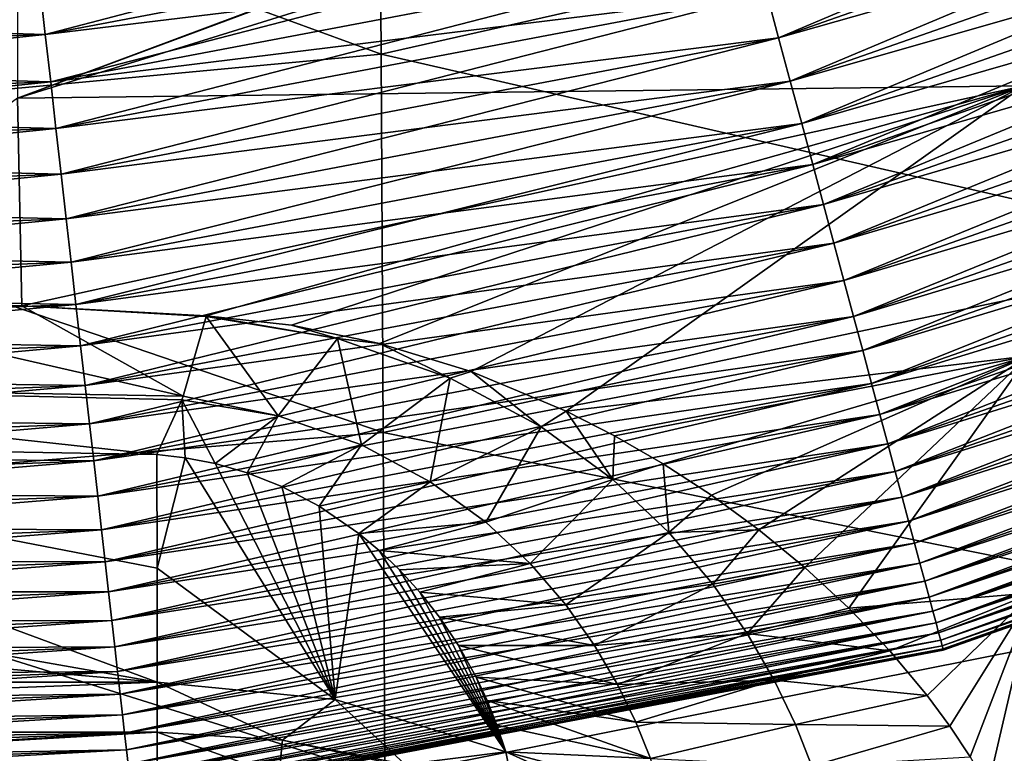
# Model space of a CAD drawing. Header units: metres. Extents: x -80 to 80, y -455 to 95.
# Tile 58 of 256: x 2.88 to 8.46, y -425.01 to -420.86. Entities that reach past the tile are written whole.
import ezdxf

# ---------------------------------------------------------------- set-up
doc = ezdxf.new("R2010")
doc.units = ezdxf.units.M
for name, color, linetype in [('solid_501010_K_01', 7, 'CONTINUOUS'), ('solid_501010_k_01_02', 7, 'CONTINUOUS'), ('solid_501010_k_02_01', 7, 'CONTINUOUS')]:
    doc.layers.add(name, color=color, linetype=linetype)

msp = doc.modelspace()

# ---------------------------------------------------------------- linework, layer by layer
at = {"layer": 'solid_501010_K_01'}
for points in [[(4.914054, -418.726624, 464.766785), (4.929784, -421.051788, 466.429962), (0.009824, -419.250702, 464.957275)], [(9.776496, -419.955505, 466.131287), (4.929784, -421.051788, 466.429962), (4.914054, -418.726624, 464.766785)], [(4.929784, -421.051788, 466.429962), (0.009856, -421.51236, 466.604309), (0.009824, -419.250702, 464.957275)], [(8.553778, -419.533386, 479.773285), (7.204581, -419.689972, 479.764252), (2.869444, -421.301483, 481.09375)], [(8.571427, -421.230316, 481.665619), (8.553778, -419.533386, 479.773285), (2.869444, -421.301483, 481.09375)], [(7.160668, -419.694611, 479.763977), (2.867475, -420.009766, 479.745758), (2.869444, -421.301483, 481.09375)], [(7.204581, -419.689972, 479.764252), (7.160668, -419.694611, 479.763977), (2.869444, -421.301483, 481.09375)], [(6.904245, -419.924774, 461.373901), (2.99655, -420.66748, 461.373901), (3.027458, -420.939972, 461.266296)], [(6.97546, -420.189606, 461.266296), (6.904245, -419.924774, 461.373901), (3.027458, -420.939972, 461.266296)], [(9.776496, -419.955505, 466.131287), (9.794236, -422.16571, 468.240204), (4.929784, -421.051788, 466.429962)], [(6.97546, -420.189606, 446.133698), (3.027458, -420.939972, 446.133698), (2.99655, -420.66748, 446.026093)], [(6.97546, -420.189606, 461.266296), (3.027458, -420.939972, 461.266296), (3.057899, -421.208344, 461.143829)], [(6.97546, -420.189606, 446.133698), (7.045599, -420.450439, 446.256165), (3.027458, -420.939972, 446.133698)], [(7.045599, -420.450439, 461.143829), (6.97546, -420.189606, 461.266296), (3.057899, -421.208344, 461.143829)], [(7.045599, -420.450439, 446.256165), (3.057899, -421.208344, 446.256165), (3.027458, -420.939972, 446.133698)], [(7.045599, -420.450439, 461.143829), (3.057899, -421.208344, 461.143829), (3.087815, -421.472076, 461.006805)], [(7.045599, -420.450439, 446.256165), (7.114526, -420.706757, 446.393219), (3.057899, -421.208344, 446.256165)], [(7.114526, -420.706757, 461.006805), (7.045599, -420.450439, 461.143829), (3.087815, -421.472076, 461.006805)], [(7.114526, -420.706757, 446.393219), (3.087815, -421.472076, 446.393219), (3.057899, -421.208344, 446.256165)], [(7.114526, -420.706757, 461.006805), (3.087815, -421.472076, 461.006805), (3.117145, -421.730652, 460.855408)], [(7.114526, -420.706757, 446.393219), (7.182106, -420.958069, 446.544586), (3.087815, -421.472076, 446.393219)], [(7.182106, -420.958069, 460.855408), (7.114526, -420.706757, 461.006805), (3.117145, -421.730652, 460.855408)], [(7.182106, -420.958069, 446.544586), (3.117145, -421.730652, 446.544586), (3.087815, -421.472076, 446.393219)], [(7.182106, -420.958069, 460.855408), (3.117145, -421.730652, 460.855408), (3.145833, -421.983582, 460.690002)], [(7.182106, -420.958069, 446.544586), (7.248204, -421.203857, 446.709991), (3.117145, -421.730652, 446.544586)], [(7.248204, -421.203857, 460.690002), (7.182106, -420.958069, 460.855408), (3.145833, -421.983582, 460.690002)], [(4.929784, -421.051788, 466.429962), (4.942018, -423.195831, 468.460999), (0.009856, -421.51236, 466.604309)], [(9.794236, -422.16571, 468.240204), (4.942018, -423.195831, 468.460999), (4.929784, -421.051788, 466.429962)], [(8.571427, -421.230316, 481.665619), (2.869444, -421.301483, 481.09375), (2.89514, -422.476563, 482.569061)], [(3.939571, -422.534271, 482.735352), (8.571427, -421.230316, 481.665619), (2.89514, -422.476563, 482.569061)], [(7.248204, -421.203857, 446.709991), (3.145833, -421.983582, 446.709991), (3.117145, -421.730652, 446.544586)], [(7.248204, -421.203857, 460.690002), (3.145833, -421.983582, 460.690002), (3.173823, -422.230316, 460.510895)], [(7.248204, -421.203857, 446.709991), (7.312694, -421.443695, 446.889099), (3.145833, -421.983582, 446.709991)], [(7.312694, -421.443695, 460.510895), (7.248204, -421.203857, 460.690002), (3.173823, -422.230316, 460.510895)], [(1.340798, -422.424072, 482.420258), (2.89514, -422.476563, 482.569061), (2.869444, -421.301483, 481.09375)], [(7.312694, -421.443695, 446.889099), (3.173823, -422.230316, 446.889099), (3.145833, -421.983582, 446.709991)], [(7.312694, -421.443695, 460.510895), (3.173823, -422.230316, 460.510895), (3.201058, -422.470428, 460.31842)], [(7.312694, -421.443695, 446.889099), (7.375446, -421.677032, 447.081573), (3.173823, -422.230316, 446.889099)], [(7.375446, -421.677032, 460.31842), (7.312694, -421.443695, 460.510895), (3.201058, -422.470428, 460.31842)], [(4.942018, -423.195831, 468.460999), (0.009882, -423.597076, 468.592621), (0.009856, -421.51236, 466.604309)], [(7.375446, -421.677032, 447.081573), (3.201058, -422.470428, 447.081573), (3.173823, -422.230316, 446.889099)], [(7.375446, -421.677032, 460.31842), (3.201058, -422.470428, 460.31842), (3.227487, -422.70343, 460.112976)], [(7.375446, -421.677032, 447.081573), (7.43634, -421.903473, 447.287018), (3.201058, -422.470428, 447.081573)], [(7.43634, -421.903473, 460.112976), (7.375446, -421.677032, 460.31842), (3.227487, -422.70343, 460.112976)], [(7.43634, -421.903473, 447.287018), (3.227487, -422.70343, 447.287018), (3.201058, -422.470428, 447.081573)], [(7.43634, -421.903473, 460.112976), (3.227487, -422.70343, 460.112976), (3.253057, -422.928864, 459.894958)], [(7.43634, -421.903473, 447.287018), (7.495255, -422.122559, 447.505035), (3.227487, -422.70343, 447.287018)], [(7.495255, -422.122559, 459.894958), (7.43634, -421.903473, 460.112976), (3.253057, -422.928864, 459.894958)], [(7.495255, -422.122559, 447.505035), (3.253057, -422.928864, 447.505035), (3.227487, -422.70343, 447.287018)], [(7.495255, -422.122559, 459.894958), (3.253057, -422.928864, 459.894958), (3.277718, -423.146271, 459.664795)], [(7.495255, -422.122559, 447.505035), (7.552075, -422.333862, 447.735199), (3.253057, -422.928864, 447.505035)], [(7.552075, -422.333862, 459.664795), (7.495255, -422.122559, 459.894958), (3.277718, -423.146271, 459.664795)], [(9.794236, -422.16571, 468.240204), (9.807204, -424.180084, 470.741119), (4.942018, -423.195831, 468.460999)], [(7.552075, -422.333862, 447.735199), (3.277718, -423.146271, 447.735199), (3.253057, -422.928864, 447.505035)], [(7.552075, -422.333862, 459.664795), (3.277718, -423.146271, 459.664795), (3.301421, -423.355225, 459.422913)], [(7.552075, -422.333862, 447.735199), (7.606689, -422.536957, 447.977081), (3.277718, -423.146271, 447.735199)], [(7.606689, -422.536957, 459.422913), (7.552075, -422.333862, 459.664795), (3.301421, -423.355225, 459.422913)], [(-0.000001, -422.921112, 483.229187), (3.809285, -422.988678, 483.500214), (1.340798, -422.424072, 482.420258)], [(3.809285, -422.988678, 483.500214), (2.89514, -422.476563, 482.569061), (1.340798, -422.424072, 482.420258)], [(3.938572, -422.538391, 482.741058), (3.939571, -422.534271, 482.735352), (2.89514, -422.476563, 482.569061)], [(3.938572, -422.538391, 482.741058), (2.89514, -422.476563, 482.569061), (3.809285, -422.988678, 483.500214)], [(7.606689, -422.536957, 447.977081), (3.301421, -423.355225, 447.977081), (3.277718, -423.146271, 447.735199)], [(7.606689, -422.536957, 459.422913), (3.301421, -423.355225, 459.422913), (3.324121, -423.555359, 459.16983)], [(7.606689, -422.536957, 447.977081), (7.658991, -422.731445, 448.230164), (3.301421, -423.355225, 447.977081)], [(7.658991, -422.731445, 459.16983), (7.606689, -422.536957, 459.422913), (3.324121, -423.555359, 459.16983)], [(3.938572, -422.538391, 482.741058), (3.809285, -422.988678, 483.500214), (4.34611, -423.100861, 483.763062)], [(4.682841, -422.6633, 482.999756), (3.939571, -422.534271, 482.735352), (3.938572, -422.538391, 482.741058)], [(4.682841, -422.6633, 482.999756), (3.938572, -422.538391, 482.741058), (4.34611, -423.100861, 483.763062)], [(4.682841, -422.6633, 482.999756), (4.42239, -422.587708, 482.86087), (3.939571, -422.534271, 482.735352)], [(4.682841, -422.6633, 482.999756), (4.920855, -422.690308, 483.068146), (4.42239, -422.587708, 482.86087)], [(4.682841, -422.6633, 482.999756), (4.34611, -423.100861, 483.763062), (4.818177, -423.265656, 484.118622)], [(5.32027, -422.886627, 483.417389), (4.920855, -422.690308, 483.068146), (4.682841, -422.6633, 482.999756)], [(5.32027, -422.886627, 483.417389), (4.682841, -422.6633, 482.999756), (4.818177, -423.265656, 484.118622)], [(7.658991, -422.731445, 448.230164), (3.324121, -423.555359, 448.230164), (3.301421, -423.355225, 447.977081)], [(7.658991, -422.731445, 459.16983), (3.324121, -423.555359, 459.16983), (3.345773, -423.746246, 458.906006)], [(7.658991, -422.731445, 448.230164), (7.708877, -422.916962, 448.493988), (3.324121, -423.555359, 448.230164)], [(7.708877, -422.916962, 458.906006), (7.658991, -422.731445, 459.16983), (3.345773, -423.746246, 458.906006)], [(5.32027, -422.886627, 483.417389), (5.439691, -422.849548, 483.376282), (4.920855, -422.690308, 483.068146)], [(5.32027, -422.886627, 483.417389), (4.818177, -423.265656, 484.118622), (5.207826, -423.473907, 484.568512)], [(5.836123, -423.163849, 483.938751), (5.32027, -422.886627, 483.417389), (5.207826, -423.473907, 484.568512)], [(5.836123, -423.163849, 483.938751), (5.439691, -422.849548, 483.376282), (5.32027, -422.886627, 483.417389)], [(5.836123, -423.163849, 483.938751), (5.978052, -423.074799, 483.8125), (5.439691, -422.849548, 483.376282)], [(-0.000001, -422.921112, 483.229187), (0.000152, -423.254913, 484.16217), (3.659968, -423.319733, 484.42218)], [(-0.000001, -422.921112, 483.229187), (3.659968, -423.319733, 484.42218), (3.801842, -423.009827, 483.545105)], [(-0.000001, -422.921112, 483.229187), (3.801842, -423.009827, 483.545105), (3.809285, -422.988678, 483.500214)], [(7.708877, -422.916962, 448.493988), (3.345773, -423.746246, 448.493988), (3.324121, -423.555359, 448.230164)], [(7.708877, -422.916962, 458.906006), (3.345773, -423.746246, 458.906006), (3.366333, -423.92749, 458.631989)], [(7.708877, -422.916962, 448.493988), (7.75625, -423.09314, 448.768005), (3.345773, -423.746246, 448.493988)], [(7.75625, -423.09314, 458.631989), (7.708877, -422.916962, 458.906006), (3.366333, -423.92749, 458.631989)], [(3.801842, -423.009827, 483.545105), (3.659968, -423.319733, 484.42218), (3.82066, -423.337982, 484.48468)], [(3.809285, -422.988678, 483.500214), (3.801842, -423.009827, 483.545105), (4.34611, -423.100861, 483.763062)], [(3.801842, -423.009827, 483.545105), (3.82066, -423.337982, 484.48468), (3.990536, -423.371338, 484.584015)], [(4.34611, -423.100861, 483.763062), (3.801842, -423.009827, 483.545105), (3.990536, -423.371338, 484.584015)], [(7.75625, -423.09314, 448.768005), (3.366333, -423.92749, 448.768005), (3.345773, -423.746246, 448.493988)], [(7.75625, -423.09314, 458.631989), (3.366333, -423.92749, 458.631989), (3.385763, -424.098785, 458.348297)], [(7.75625, -423.09314, 448.768005), (7.801017, -423.259613, 449.051697), (3.366333, -423.92749, 448.768005)], [(7.801017, -423.259613, 458.348297), (7.75625, -423.09314, 458.631989), (3.385763, -424.098785, 458.348297)], [(4.34611, -423.100861, 483.763062), (3.990536, -423.371338, 484.584015), (4.170984, -423.423492, 484.730194)], [(4.818177, -423.265656, 484.118622), (4.34611, -423.100861, 483.763062), (4.170984, -423.423492, 484.730194)], [(6.242889, -423.462158, 484.521851), (5.978052, -423.074799, 483.8125), (5.836123, -423.163849, 483.938751)], [(6.242889, -423.462158, 484.521851), (6.252413, -423.214447, 484.088165), (5.978052, -423.074799, 483.8125)], [(5.836123, -423.163849, 483.938751), (5.207826, -423.473907, 484.568512), (5.5225, -423.702759, 485.079224)], [(6.242889, -423.462158, 484.521851), (5.836123, -423.163849, 483.938751), (5.5225, -423.702759, 485.079224)], [(4.942018, -423.195831, 468.460999), (4.951059, -425.145081, 470.836395), (0.009882, -423.597076, 468.592621)], [(9.807204, -424.180084, 470.741119), (4.951059, -425.145081, 470.836395), (4.942018, -423.195831, 468.460999)], [(6.242889, -423.462158, 484.521851), (6.527485, -423.373077, 484.40799), (6.252413, -423.214447, 484.088165)], [(0.000152, -423.254913, 484.16217), (3.660254, -424.609375, 489.594543), (3.660272, -423.964569, 487.008362)], [(3.660272, -423.964569, 487.008362), (3.659968, -423.319733, 484.42218), (0.000152, -423.254913, 484.16217)], [(7.801017, -423.259613, 449.051697), (3.385763, -424.098785, 449.051697), (3.366333, -423.92749, 448.768005)], [(7.801017, -423.259613, 458.348297), (3.385763, -424.098785, 458.348297), (3.404023, -424.259766, 458.055481)], [(7.801017, -423.259613, 449.051697), (7.843091, -423.416077, 449.344513), (3.385763, -424.098785, 449.051697)], [(7.843091, -423.416077, 458.055481), (7.801017, -423.259613, 458.348297), (3.404023, -424.259766, 458.055481)], [(4.818177, -423.265656, 484.118622), (4.170984, -423.423492, 484.730194), (4.367157, -423.50119, 484.942383)], [(4.818177, -423.265656, 484.118622), (4.367157, -423.50119, 484.942383), (4.57965, -423.612762, 485.244965)], [(5.207826, -423.473907, 484.568512), (4.818177, -423.265656, 484.118622), (4.57965, -423.612762, 485.244965)], [(3.82066, -423.337982, 484.48468), (3.659968, -423.319733, 484.42218), (3.660272, -423.964569, 487.008362)], [(4.669142, -424.709137, 489.569672), (3.82066, -423.337982, 484.48468), (3.660272, -423.964569, 487.008362)], [(4.669142, -424.709137, 489.569672), (3.990536, -423.371338, 484.584015), (3.82066, -423.337982, 484.48468)], [(4.669142, -424.709137, 489.569672), (4.170984, -423.423492, 484.730194), (3.990536, -423.371338, 484.584015)], [(6.560931, -423.762268, 485.140533), (6.527485, -423.373077, 484.40799), (6.242889, -423.462158, 484.521851)], [(6.560931, -423.762268, 485.140533), (6.801088, -423.550781, 484.776245), (6.527485, -423.373077, 484.40799)], [(7.843091, -423.416077, 449.344513), (3.404023, -424.259766, 449.344513), (3.385763, -424.098785, 449.051697)], [(7.843091, -423.416077, 458.055481), (3.404023, -424.259766, 458.055481), (3.421078, -424.410126, 457.75415)], [(7.843091, -423.416077, 449.344513), (7.882387, -423.562195, 449.645844), (3.404023, -424.259766, 449.344513)], [(7.882387, -423.562195, 457.75415), (7.843091, -423.416077, 458.055481), (3.421078, -424.410126, 457.75415)], [(4.669142, -424.709137, 489.569672), (4.367157, -423.50119, 484.942383), (4.170984, -423.423492, 484.730194)], [(6.242889, -423.462158, 484.521851), (5.5225, -423.702759, 485.079224), (5.774886, -423.938263, 485.629089)], [(6.560931, -423.762268, 485.140533), (6.242889, -423.462158, 484.521851), (5.774886, -423.938263, 485.629089)], [(4.669142, -424.709137, 489.569672), (4.57965, -423.612762, 485.244965), (4.367157, -423.50119, 484.942383)], [(5.207826, -423.473907, 484.568512), (4.57965, -423.612762, 485.244965), (4.804535, -423.76712, 485.66803)], [(5.5225, -423.702759, 485.079224), (5.207826, -423.473907, 484.568512), (4.804535, -423.76712, 485.66803)], [(7.882387, -423.562195, 449.645844), (3.421078, -424.410126, 449.645844), (3.404023, -424.259766, 449.344513)], [(7.882387, -423.562195, 457.75415), (3.421078, -424.410126, 457.75415), (3.436895, -424.549561, 457.444855)], [(7.882387, -423.562195, 449.645844), (7.91883, -423.697723, 449.95517), (3.421078, -424.410126, 449.645844)], [(7.91883, -423.697723, 457.444855), (7.882387, -423.562195, 457.75415), (3.436895, -424.549561, 457.444855)], [(4.951059, -425.145081, 470.836395), (0.009901, -425.493134, 470.90097), (0.009882, -423.597076, 468.592621)], [(4.669142, -424.709137, 489.569672), (4.804535, -423.76712, 485.66803), (4.57965, -423.612762, 485.244965)], [(7.91883, -423.697723, 449.95517), (3.436895, -424.549561, 449.95517), (3.421078, -424.410126, 449.645844)], [(7.91883, -423.697723, 457.444855), (3.436895, -424.549561, 457.444855), (3.451443, -424.677826, 457.128204)], [(7.91883, -423.697723, 449.95517), (7.952349, -423.822357, 450.27179), (3.436895, -424.549561, 449.95517)], [(7.952349, -423.822357, 457.128204), (7.91883, -423.697723, 457.444855), (3.451443, -424.677826, 457.128204)], [(5.5225, -423.702759, 485.079224), (4.804535, -423.76712, 485.66803), (4.919632, -423.863281, 485.935913)], [(5.774886, -423.938263, 485.629089), (5.5225, -423.702759, 485.079224), (4.919632, -423.863281, 485.935913)], [(4.669142, -424.709137, 489.569672), (5.636524, -425.004486, 489.496338), (4.804535, -423.76712, 485.66803)], [(5.636524, -425.004486, 489.496338), (4.919632, -423.863281, 485.935913), (4.804535, -423.76712, 485.66803)], [(6.560931, -423.762268, 485.140533), (5.774886, -423.938263, 485.629089), (5.977227, -424.172607, 486.20462)], [(6.80957, -424.05426, 485.779572), (6.560931, -423.762268, 485.140533), (5.977227, -424.172607, 486.20462)], [(7.952349, -423.822357, 450.27179), (3.451443, -424.677826, 450.27179), (3.436895, -424.549561, 449.95517)], [(7.952349, -423.822357, 457.128204), (3.451443, -424.677826, 457.128204), (3.464692, -424.794617, 456.80484)], [(7.952349, -423.822357, 450.27179), (7.982876, -423.935883, 450.595154), (3.451443, -424.677826, 450.27179)], [(7.982876, -423.935883, 456.80484), (7.952349, -423.822357, 457.128204), (3.464692, -424.794617, 456.80484)], [(5.636524, -425.004486, 489.496338), (5.034925, -423.973602, 486.24823), (4.919632, -423.863281, 485.935913)], [(5.774886, -423.938263, 485.629089), (4.919632, -423.863281, 485.935913), (5.034925, -423.973602, 486.24823)], [(-3.660272, -423.964569, 487.008362), (-3.660254, -424.609375, 489.594543), (3.660254, -424.609375, 489.594543)], [(7.982876, -423.935883, 450.595154), (3.464692, -424.794617, 450.595154), (3.451443, -424.677826, 450.27179)], [(7.982876, -423.935883, 456.80484), (3.464692, -424.794617, 456.80484), (3.476618, -424.89975, 456.475372)], [(7.982876, -423.935883, 450.595154), (8.010353, -424.038055, 450.924622), (3.464692, -424.794617, 450.595154)], [(8.010353, -424.038055, 456.475372), (7.982876, -423.935883, 456.80484), (3.476618, -424.89975, 456.475372)], [(4.669142, -424.709137, 489.569672), (3.660272, -423.964569, 487.008362), (3.660254, -424.609375, 489.594543)], [(5.774886, -423.938263, 485.629089), (5.034925, -423.973602, 486.24823), (5.149233, -424.099396, 486.61145)], [(5.977227, -424.172607, 486.20462), (5.774886, -423.938263, 485.629089), (5.149233, -424.099396, 486.61145)], [(5.636524, -425.004486, 489.496338), (5.149233, -424.099396, 486.61145), (5.034925, -423.973602, 486.24823)], [(8.010353, -424.038055, 450.924622), (3.476618, -424.89975, 450.924622), (3.464692, -424.794617, 450.595154)], [(8.010353, -424.038055, 456.475372), (3.476618, -424.89975, 456.475372), (3.487196, -424.993011, 456.140472)], [(8.010353, -424.038055, 450.924622), (8.034726, -424.128693, 451.259521), (3.476618, -424.89975, 450.924622)], [(8.034726, -424.128693, 456.140472), (8.010353, -424.038055, 456.475372), (3.487196, -424.993011, 456.140472)], [(6.80957, -424.05426, 485.779572), (5.977227, -424.172607, 486.20462), (6.139707, -424.401703, 486.797638)], [(7.004602, -424.333618, 486.43045), (6.80957, -424.05426, 485.779572), (6.139707, -424.401703, 486.797638)], [(8.034726, -424.128693, 451.259521), (3.487196, -424.993011, 451.259521), (3.476618, -424.89975, 450.924622)], [(8.034726, -424.128693, 456.140472), (3.487196, -424.993011, 456.140472), (3.496406, -425.074219, 455.800812)], [(8.034726, -424.128693, 451.259521), (8.055946, -424.207611, 451.599213), (3.487196, -424.993011, 451.259521)], [(8.055946, -424.207611, 455.800812), (8.034726, -424.128693, 456.140472), (3.496406, -425.074219, 455.800812)], [(5.636524, -425.004486, 489.496338), (5.260901, -424.241852, 487.032898), (5.149233, -424.099396, 486.61145)], [(5.977227, -424.172607, 486.20462), (5.149233, -424.099396, 486.61145), (5.260901, -424.241852, 487.032898)], [(9.807204, -424.180084, 470.741119), (9.817269, -425.979828, 473.605682), (4.951059, -425.145081, 470.836395)], [(6.139707, -424.401703, 486.797638), (5.977227, -424.172607, 486.20462), (5.260901, -424.241852, 487.032898)], [(8.055946, -424.207611, 451.599213), (3.496406, -425.074219, 451.599213), (3.487196, -424.993011, 451.259521)], [(8.055946, -424.207611, 455.800812), (3.496406, -425.074219, 455.800812), (3.50423, -425.143188, 455.457001)], [(8.055946, -424.207611, 451.599213), (8.073974, -424.274658, 451.942993), (3.496406, -425.074219, 451.599213)], [(8.073974, -424.274658, 455.457001), (8.055946, -424.207611, 455.800812), (3.50423, -425.143188, 455.457001)], [(5.636524, -425.004486, 489.496338), (5.368067, -424.402283, 487.521027), (5.260901, -424.241852, 487.032898)], [(6.139707, -424.401703, 486.797638), (5.260901, -424.241852, 487.032898), (5.368067, -424.402283, 487.521027)], [(8.073974, -424.274658, 451.942993), (3.50423, -425.143188, 451.942993), (3.496406, -425.074219, 451.599213)], [(8.073974, -424.274658, 455.457001), (3.50423, -425.143188, 455.457001), (3.510652, -425.199799, 455.109741)], [(8.073974, -424.274658, 451.942993), (8.088771, -424.329681, 452.290253), (3.50423, -425.143188, 451.942993)], [(8.088771, -424.329681, 455.109741), (8.073974, -424.274658, 455.457001), (3.510652, -425.199799, 455.109741)], [(8.088771, -424.329681, 452.290253), (3.510652, -425.199799, 452.290253), (3.50423, -425.143188, 451.942993)], [(8.088771, -424.329681, 455.109741), (3.510652, -425.199799, 455.109741), (3.515661, -425.243958, 454.759735)], [(8.088771, -424.329681, 452.290253), (8.10031, -424.372589, 452.640259), (3.510652, -425.199799, 452.290253)], [(8.10031, -424.372589, 454.759735), (8.088771, -424.329681, 455.109741), (3.515661, -425.243958, 454.759735)], [(7.004602, -424.333618, 486.43045), (6.139707, -424.401703, 486.797638), (6.269925, -424.623596, 487.40329)], [(7.157584, -424.598724, 487.088776), (7.004602, -424.333618, 486.43045), (6.269925, -424.623596, 487.40329)], [(8.10031, -424.372589, 452.640259), (3.515661, -425.243958, 452.640259), (3.510652, -425.199799, 452.290253)], [(8.10031, -424.372589, 454.759735), (3.515661, -425.243958, 454.759735), (3.519245, -425.275574, 454.407654)], [(8.10031, -424.372589, 452.640259), (8.108569, -424.40329, 452.99234), (3.515661, -425.243958, 452.640259)], [(8.108569, -424.40329, 452.99234), (3.519245, -425.275574, 452.99234), (3.515661, -425.243958, 452.640259)], [(8.108569, -424.40329, 454.407654), (8.10031, -424.372589, 454.759735), (3.519245, -425.275574, 454.407654)], [(8.108569, -424.40329, 454.407654), (3.519245, -425.275574, 454.407654), (3.521399, -425.294556, 454.054169)], [(8.108569, -424.40329, 452.99234), (8.113531, -424.421753, 453.345825), (3.519245, -425.275574, 452.99234)], [(8.113531, -424.421753, 454.054169), (8.108569, -424.40329, 454.407654), (3.521399, -425.294556, 454.054169)], [(6.269925, -424.623596, 487.40329), (6.139707, -424.401703, 486.797638), (5.368067, -424.402283, 487.521027)], [(5.636524, -425.004486, 489.496338), (5.468469, -424.582001, 488.085968), (5.368067, -424.402283, 487.521027)], [(6.269925, -424.623596, 487.40329), (5.368067, -424.402283, 487.521027), (5.468469, -424.582001, 488.085968)], [(8.113531, -424.421753, 453.345825), (3.521399, -425.294556, 453.345825), (3.519245, -425.275574, 452.99234)], [(8.113531, -424.421753, 454.054169), (3.521399, -425.294556, 454.054169), (3.522117, -425.300873, 453.700012)], [(8.113531, -424.421753, 453.345825), (8.115186, -424.427917, 453.700012), (3.521399, -425.294556, 453.345825)], [(8.115186, -424.427917, 453.700012), (3.522117, -425.300873, 453.700012), (3.521399, -425.294556, 453.345825)], [(8.115186, -424.427917, 453.700012), (8.113531, -424.421753, 454.054169), (3.522117, -425.300873, 453.700012)], [(4.370794, -424.939484, 490.39798), (3.660254, -424.609375, 489.594543), (3.660254, -424.893127, 490.41864)], [(4.370794, -424.939484, 490.39798), (4.669142, -424.709137, 489.569672), (3.660254, -424.609375, 489.594543)], [(5.636524, -425.004486, 489.496338), (5.530233, -424.713257, 488.511383), (5.468469, -424.582001, 488.085968)], [(6.373809, -424.837311, 488.018188), (5.468469, -424.582001, 488.085968), (5.530233, -424.713257, 488.511383)], [(6.373809, -424.837311, 488.018188), (6.269925, -424.623596, 487.40329), (5.468469, -424.582001, 488.085968)], [(7.157584, -424.598724, 487.088776), (6.269925, -424.623596, 487.40329), (6.373809, -424.837311, 488.018188)], [(7.277361, -424.849243, 487.751831), (7.157584, -424.598724, 487.088776), (6.373809, -424.837311, 488.018188)], [(4.370794, -424.939484, 490.39798), (5.066826, -425.077545, 490.336426), (4.669142, -424.709137, 489.569672)], [(5.066826, -425.077545, 490.336426), (5.636524, -425.004486, 489.496338), (4.669142, -424.709137, 489.569672)], [(5.636524, -425.004486, 489.496338), (5.586515, -424.854034, 488.980591), (5.530233, -424.713257, 488.511383)], [(6.455634, -425.042633, 488.64032), (5.530233, -424.713257, 488.511383), (5.586515, -424.854034, 488.980591)], [(6.455634, -425.042633, 488.64032), (6.373809, -424.837311, 488.018188), (5.530233, -424.713257, 488.511383)], [(6.455634, -425.042633, 488.64032), (5.586515, -424.854034, 488.980591), (5.636524, -425.004486, 489.496338)], [(7.277361, -424.849243, 487.751831), (6.373809, -424.837311, 488.018188), (6.455634, -425.042633, 488.64032)], [(7.370161, -425.085571, 488.418365), (7.277361, -424.849243, 487.751831), (6.455634, -425.042633, 488.64032)], [(3.660254, -424.893127, 490.41864), (-3.660254, -425.315643, 491.180908), (3.660254, -425.315643, 491.180908)], [(4.350796, -425.140656, 490.805511), (3.660254, -424.893127, 490.41864), (3.660254, -425.315643, 491.180908)], [(4.350796, -425.140656, 490.805511), (4.370794, -424.939484, 490.39798), (3.660254, -424.893127, 490.41864)], [(4.350796, -425.140656, 490.805511), (5.023453, -425.077698, 490.36731), (4.370794, -424.939484, 490.39798)], [(5.023453, -425.077698, 490.36731), (5.066826, -425.077545, 490.336426), (4.370794, -424.939484, 490.39798)], [(5.066826, -425.077545, 490.336426), (5.660751, -425.128448, 489.877716), (5.636524, -425.004486, 489.496338)], [(6.556859, -425.419861, 489.821045), (5.636524, -425.004486, 489.496338), (5.660751, -425.128448, 489.877716)], [(6.455634, -425.042633, 488.64032), (5.636524, -425.004486, 489.496338), (6.518697, -425.23941, 489.268097)]]:
    msp.add_3dface(points, dxfattribs=at)
at = {"layer": 'solid_501010_k_01_02'}
for points in [[(10.981994, -419.349243, 461.006805), (7.114526, -420.706757, 461.006805), (7.182106, -420.958069, 460.855408)], [(11.086308, -419.587677, 460.855408), (10.981994, -419.349243, 461.006805), (7.182106, -420.958069, 460.855408)], [(11.086308, -419.587677, 446.544586), (7.182106, -420.958069, 446.544586), (7.114526, -420.706757, 446.393219)], [(11.086308, -419.587677, 460.855408), (7.182106, -420.958069, 460.855408), (7.248204, -421.203857, 460.690002)], [(11.086308, -419.587677, 446.544586), (11.188339, -419.820862, 446.709991), (7.182106, -420.958069, 446.544586)], [(11.188339, -419.820862, 460.690002), (11.086308, -419.587677, 460.855408), (7.248204, -421.203857, 460.690002)], [(11.188339, -419.820862, 446.709991), (7.248204, -421.203857, 446.709991), (7.182106, -420.958069, 446.544586)], [(11.188339, -419.820862, 460.690002), (7.248204, -421.203857, 460.690002), (7.312694, -421.443695, 460.510895)], [(11.188339, -419.820862, 446.709991), (11.287885, -420.04837, 446.889099), (7.248204, -421.203857, 446.709991)], [(11.287885, -420.04837, 460.510895), (11.188339, -419.820862, 460.690002), (7.312694, -421.443695, 460.510895)], [(11.287885, -420.04837, 446.889099), (7.312694, -421.443695, 446.889099), (7.248204, -421.203857, 446.709991)], [(11.287885, -420.04837, 460.510895), (7.312694, -421.443695, 460.510895), (7.375446, -421.677032, 460.31842)], [(11.287885, -420.04837, 446.889099), (11.38475, -420.269745, 447.081573), (7.312694, -421.443695, 446.889099)], [(11.38475, -420.269745, 460.31842), (11.287885, -420.04837, 460.510895), (7.375446, -421.677032, 460.31842)], [(11.38475, -420.269745, 447.081573), (7.375446, -421.677032, 447.081573), (7.312694, -421.443695, 446.889099)], [(11.38475, -420.269745, 460.31842), (7.375446, -421.677032, 460.31842), (7.43634, -421.903473, 460.112976)], [(11.38475, -420.269745, 447.081573), (11.478745, -420.484589, 447.287018), (7.375446, -421.677032, 447.081573)], [(11.478745, -420.484589, 460.112976), (11.38475, -420.269745, 460.31842), (7.43634, -421.903473, 460.112976)], [(11.478745, -420.484589, 447.287018), (7.43634, -421.903473, 447.287018), (7.375446, -421.677032, 447.081573)], [(11.478745, -420.484589, 460.112976), (7.43634, -421.903473, 460.112976), (7.495255, -422.122559, 459.894958)], [(11.478745, -420.484589, 447.287018), (11.569686, -420.692413, 447.505035), (7.43634, -421.903473, 447.287018)], [(11.569686, -420.692413, 459.894958), (11.478745, -420.484589, 460.112976), (7.495255, -422.122559, 459.894958)], [(11.569686, -420.692413, 447.505035), (7.495255, -422.122559, 447.505035), (7.43634, -421.903473, 447.287018)], [(11.569686, -420.692413, 459.894958), (7.495255, -422.122559, 459.894958), (7.552075, -422.333862, 459.664795)], [(11.569686, -420.692413, 447.505035), (11.657393, -420.892883, 447.735199), (7.495255, -422.122559, 447.505035)], [(11.657393, -420.892883, 459.664795), (11.569686, -420.692413, 459.894958), (7.552075, -422.333862, 459.664795)], [(11.657393, -420.892883, 447.735199), (7.552075, -422.333862, 447.735199), (7.495255, -422.122559, 447.505035)], [(11.657393, -420.892883, 459.664795), (7.552075, -422.333862, 459.664795), (7.606689, -422.536957, 459.422913)], [(11.657393, -420.892883, 447.735199), (11.741697, -421.085541, 447.977081), (7.552075, -422.333862, 447.735199)], [(11.741697, -421.085541, 459.422913), (11.657393, -420.892883, 459.664795), (7.606689, -422.536957, 459.422913)], [(11.741697, -421.085541, 447.977081), (7.606689, -422.536957, 447.977081), (7.552075, -422.333862, 447.735199)], [(11.741697, -421.085541, 459.422913), (7.606689, -422.536957, 459.422913), (7.658991, -422.731445, 459.16983)], [(11.741697, -421.085541, 447.977081), (11.82243, -421.27005, 448.230164), (7.606689, -422.536957, 447.977081)], [(11.82243, -421.27005, 459.16983), (11.741697, -421.085541, 459.422913), (7.658991, -422.731445, 459.16983)], [(3.939571, -422.534271, 482.735352), (4.42239, -422.587708, 482.86087), (8.571427, -421.230316, 481.665619)], [(4.42239, -422.587708, 482.86087), (4.920855, -422.690308, 483.068146), (8.571427, -421.230316, 481.665619)], [(4.920855, -422.690308, 483.068146), (5.439691, -422.849548, 483.376282), (8.571427, -421.230316, 481.665619)], [(5.439691, -422.849548, 483.376282), (5.978052, -423.074799, 483.8125), (8.571427, -421.230316, 481.665619)], [(5.978052, -423.074799, 483.8125), (8.59912, -422.761505, 483.862732), (8.571427, -421.230316, 481.665619)], [(11.82243, -421.27005, 448.230164), (7.658991, -422.731445, 448.230164), (7.606689, -422.536957, 447.977081)], [(11.82243, -421.27005, 459.16983), (7.658991, -422.731445, 459.16983), (7.708877, -422.916962, 458.906006)], [(11.82243, -421.27005, 448.230164), (11.899434, -421.446045, 448.493988), (7.658991, -422.731445, 448.230164)], [(11.899434, -421.446045, 458.906006), (11.82243, -421.27005, 459.16983), (7.708877, -422.916962, 458.906006)], [(11.899434, -421.446045, 448.493988), (7.708877, -422.916962, 448.493988), (7.658991, -422.731445, 448.230164)], [(11.899434, -421.446045, 458.906006), (7.708877, -422.916962, 458.906006), (7.75625, -423.09314, 458.631989)], [(11.899434, -421.446045, 448.493988), (11.97256, -421.61319, 448.768005), (7.708877, -422.916962, 448.493988)], [(11.97256, -421.61319, 458.631989), (11.899434, -421.446045, 458.906006), (7.75625, -423.09314, 458.631989)], [(11.97256, -421.61319, 448.768005), (7.75625, -423.09314, 448.768005), (7.708877, -422.916962, 448.493988)], [(11.97256, -421.61319, 458.631989), (7.75625, -423.09314, 458.631989), (7.801017, -423.259613, 458.348297)], [(11.97256, -421.61319, 448.768005), (12.041662, -421.771118, 449.051697), (7.75625, -423.09314, 448.768005)], [(12.041662, -421.771118, 458.348297), (11.97256, -421.61319, 458.631989), (7.801017, -423.259613, 458.348297)], [(12.041662, -421.771118, 449.051697), (7.801017, -423.259613, 449.051697), (7.75625, -423.09314, 448.768005)], [(12.041662, -421.771118, 458.348297), (7.801017, -423.259613, 458.348297), (7.843091, -423.416077, 458.055481)], [(12.041662, -421.771118, 449.051697), (12.106606, -421.919556, 449.344513), (7.801017, -423.259613, 449.051697)], [(12.106606, -421.919556, 458.055481), (12.041662, -421.771118, 458.348297), (7.843091, -423.416077, 458.055481)], [(12.106606, -421.919556, 449.344513), (7.843091, -423.416077, 449.344513), (7.801017, -423.259613, 449.051697)], [(12.106606, -421.919556, 458.055481), (7.843091, -423.416077, 458.055481), (7.882387, -423.562195, 457.75415)], [(12.106606, -421.919556, 449.344513), (12.167265, -422.058167, 449.645844), (7.843091, -423.416077, 449.344513)], [(12.167265, -422.058167, 457.75415), (12.106606, -421.919556, 458.055481), (7.882387, -423.562195, 457.75415)], [(12.167265, -422.058167, 449.645844), (7.882387, -423.562195, 449.645844), (7.843091, -423.416077, 449.344513)], [(12.167265, -422.058167, 457.75415), (7.882387, -423.562195, 457.75415), (7.91883, -423.697723, 457.444855)], [(12.167265, -422.058167, 449.645844), (12.223518, -422.186737, 449.95517), (7.882387, -423.562195, 449.645844)], [(12.223518, -422.186737, 457.444855), (12.167265, -422.058167, 457.75415), (7.91883, -423.697723, 457.444855)], [(12.223518, -422.186737, 449.95517), (7.91883, -423.697723, 449.95517), (7.882387, -423.562195, 449.645844)], [(12.223518, -422.186737, 457.444855), (7.91883, -423.697723, 457.444855), (7.952349, -423.822357, 457.128204)], [(12.223518, -422.186737, 449.95517), (12.275257, -422.304993, 450.27179), (7.91883, -423.697723, 449.95517)], [(12.275257, -422.304993, 457.128204), (12.223518, -422.186737, 457.444855), (7.952349, -423.822357, 457.128204)], [(12.275257, -422.304993, 450.27179), (7.952349, -423.822357, 450.27179), (7.91883, -423.697723, 449.95517)], [(12.275257, -422.304993, 457.128204), (7.952349, -423.822357, 457.128204), (7.982876, -423.935883, 456.80484)], [(12.275257, -422.304993, 450.27179), (12.32238, -422.412689, 450.595154), (7.952349, -423.822357, 450.27179)], [(12.32238, -422.412689, 456.80484), (12.275257, -422.304993, 457.128204), (7.982876, -423.935883, 456.80484)], [(12.32238, -422.412689, 450.595154), (7.982876, -423.935883, 450.595154), (7.952349, -423.822357, 450.27179)], [(12.32238, -422.412689, 456.80484), (7.982876, -423.935883, 456.80484), (8.010353, -424.038055, 456.475372)], [(12.32238, -422.412689, 450.595154), (12.364794, -422.509644, 450.924622), (7.982876, -423.935883, 450.595154)], [(12.364794, -422.509644, 456.475372), (12.32238, -422.412689, 456.80484), (8.010353, -424.038055, 456.475372)], [(12.364794, -422.509644, 450.924622), (8.010353, -424.038055, 450.924622), (7.982876, -423.935883, 450.595154)], [(12.364794, -422.509644, 456.475372), (8.010353, -424.038055, 456.475372), (8.034726, -424.128693, 456.140472)], [(12.364794, -422.509644, 450.924622), (12.402415, -422.595612, 451.259521), (8.010353, -424.038055, 450.924622)], [(12.402415, -422.595612, 456.140472), (12.364794, -422.509644, 456.475372), (8.034726, -424.128693, 456.140472)], [(12.402415, -422.595612, 451.259521), (8.034726, -424.128693, 451.259521), (8.010353, -424.038055, 450.924622)], [(12.402415, -422.595612, 456.140472), (8.034726, -424.128693, 456.140472), (8.055946, -424.207611, 455.800812)], [(12.402415, -422.595612, 451.259521), (12.435171, -422.670471, 451.599213), (8.034726, -424.128693, 451.259521)], [(12.435171, -422.670471, 455.800812), (12.402415, -422.595612, 456.140472), (8.055946, -424.207611, 455.800812)], [(12.435171, -422.670471, 451.599213), (8.055946, -424.207611, 451.599213), (8.034726, -424.128693, 451.259521)], [(12.435171, -422.670471, 455.800812), (8.055946, -424.207611, 455.800812), (8.073974, -424.274658, 455.457001)], [(12.435171, -422.670471, 451.599213), (12.462997, -422.73407, 451.942993), (8.055946, -424.207611, 451.599213)], [(12.462997, -422.73407, 455.457001), (12.435171, -422.670471, 455.800812), (8.073974, -424.274658, 455.457001)], [(12.462997, -422.73407, 451.942993), (8.073974, -424.274658, 451.942993), (8.055946, -424.207611, 451.599213)], [(12.462997, -422.73407, 455.457001), (8.073974, -424.274658, 455.457001), (8.088771, -424.329681, 455.109741)], [(12.462997, -422.73407, 451.942993), (12.48584, -422.786285, 452.290253), (8.073974, -424.274658, 451.942993)], [(12.48584, -422.786285, 455.109741), (12.462997, -422.73407, 455.457001), (8.088771, -424.329681, 455.109741)], [(5.978052, -423.074799, 483.8125), (6.252413, -423.214447, 484.088165), (8.59912, -422.761505, 483.862732)], [(6.252413, -423.214447, 484.088165), (6.527485, -423.373077, 484.40799), (8.59912, -422.761505, 483.862732)], [(6.527485, -423.373077, 484.40799), (6.801088, -423.550781, 484.776245), (8.59912, -422.761505, 483.862732)], [(6.801088, -423.550781, 484.776245), (7.070277, -423.746918, 485.196625), (8.59912, -422.761505, 483.862732)], [(7.070277, -423.746918, 485.196625), (7.331037, -423.960571, 485.672943), (8.59912, -422.761505, 483.862732)], [(7.331037, -423.960571, 485.672943), (7.580028, -424.189911, 486.207947), (8.59912, -422.761505, 483.862732)], [(7.580028, -424.189911, 486.207947), (8.624783, -424.10376, 486.362274), (8.59912, -422.761505, 483.862732)], [(12.48584, -422.786285, 452.290253), (8.088771, -424.329681, 452.290253), (8.073974, -424.274658, 451.942993)], [(12.48584, -422.786285, 455.109741), (8.088771, -424.329681, 455.109741), (8.10031, -424.372589, 454.759735)], [(12.48584, -422.786285, 452.290253), (12.503652, -422.826996, 452.640259), (8.088771, -424.329681, 452.290253)], [(12.503652, -422.826996, 454.759735), (12.48584, -422.786285, 455.109741), (8.10031, -424.372589, 454.759735)], [(12.503652, -422.826996, 452.640259), (8.10031, -424.372589, 452.640259), (8.088771, -424.329681, 452.290253)], [(12.503652, -422.826996, 454.759735), (8.10031, -424.372589, 454.759735), (8.108569, -424.40329, 454.407654)], [(12.503652, -422.826996, 452.640259), (12.516399, -422.85614, 452.99234), (8.10031, -424.372589, 452.640259)], [(12.516399, -422.85614, 454.407654), (12.503652, -422.826996, 454.759735), (8.108569, -424.40329, 454.407654)], [(12.516399, -422.85614, 452.99234), (8.108569, -424.40329, 452.99234), (8.10031, -424.372589, 452.640259)], [(12.516399, -422.85614, 454.407654), (8.108569, -424.40329, 454.407654), (8.113531, -424.421753, 454.054169)], [(12.516399, -422.85614, 452.99234), (12.524058, -422.873627, 453.345825), (8.108569, -424.40329, 452.99234)], [(12.524058, -422.873627, 453.345825), (8.113531, -424.421753, 453.345825), (8.108569, -424.40329, 452.99234)], [(12.524058, -422.873627, 454.054169), (12.516399, -422.85614, 454.407654), (8.113531, -424.421753, 454.054169)], [(12.524058, -422.873627, 454.054169), (8.113531, -424.421753, 454.054169), (8.115186, -424.427917, 453.700012)], [(12.524058, -422.873627, 453.345825), (12.526613, -422.879456, 453.700012), (8.113531, -424.421753, 453.345825)], [(12.526613, -422.879456, 453.700012), (8.115186, -424.427917, 453.700012), (8.113531, -424.421753, 453.345825)], [(12.526613, -422.879456, 453.700012), (12.524058, -422.873627, 454.054169), (8.115186, -424.427917, 453.700012)], [(6.560931, -423.762268, 485.140533), (7.070277, -423.746918, 485.196625), (6.801088, -423.550781, 484.776245)], [(6.80957, -424.05426, 485.779572), (7.070277, -423.746918, 485.196625), (6.560931, -423.762268, 485.140533)], [(6.80957, -424.05426, 485.779572), (7.331037, -423.960571, 485.672943), (7.070277, -423.746918, 485.196625)], [(7.004602, -424.333618, 486.43045), (7.331037, -423.960571, 485.672943), (6.80957, -424.05426, 485.779572)], [(7.004602, -424.333618, 486.43045), (7.580028, -424.189911, 486.207947), (7.331037, -423.960571, 485.672943)], [(7.580028, -424.189911, 486.207947), (7.812696, -424.432892, 486.804504), (8.624783, -424.10376, 486.362274)], [(7.812696, -424.432892, 486.804504), (8.024626, -424.686218, 487.463074), (8.624783, -424.10376, 486.362274)], [(8.024626, -424.686218, 487.463074), (8.151835, -424.859009, 487.936157), (8.624783, -424.10376, 486.362274)], [(8.151835, -424.859009, 487.936157), (8.266457, -425.033508, 488.435669), (8.624783, -424.10376, 486.362274)], [(8.266457, -425.033508, 488.435669), (8.366968, -425.208496, 488.960815), (8.624783, -424.10376, 486.362274)], [(8.366968, -425.208496, 488.960815), (8.646854, -425.232635, 489.162018), (8.624783, -424.10376, 486.362274)], [(7.004602, -424.333618, 486.43045), (7.812696, -424.432892, 486.804504), (7.580028, -424.189911, 486.207947)], [(7.157584, -424.598724, 487.088776), (7.812696, -424.432892, 486.804504), (7.004602, -424.333618, 486.43045)], [(7.157584, -424.598724, 487.088776), (8.024626, -424.686218, 487.463074), (7.812696, -424.432892, 486.804504)], [(7.277361, -424.849243, 487.751831), (8.024626, -424.686218, 487.463074), (7.157584, -424.598724, 487.088776)], [(7.277361, -424.849243, 487.751831), (8.151835, -424.859009, 487.936157), (8.024626, -424.686218, 487.463074)], [(7.370161, -425.085571, 488.418365), (8.151835, -424.859009, 487.936157), (7.277361, -424.849243, 487.751831)], [(7.370161, -425.085571, 488.418365), (8.266457, -425.033508, 488.435669), (8.151835, -424.859009, 487.936157)], [(6.518697, -425.23941, 489.268097), (5.636524, -425.004486, 489.496338), (6.556859, -425.419861, 489.821045)]]:
    msp.add_3dface(points, dxfattribs=at)
at = {"layer": 'solid_501010_k_02_01'}
for points in [[(2.99655, -420.66748, 461.373901), (-0.978217, -420.818909, 461.373901), (-0.988307, -421.092957, 461.266296)], [(3.027458, -420.939972, 461.266296), (2.99655, -420.66748, 461.373901), (-0.988307, -421.092957, 461.266296)], [(2.99655, -420.66748, 446.026093), (3.027458, -420.939972, 446.133698), (-0.978217, -420.818909, 446.026093)], [(3.027458, -420.939972, 446.133698), (-0.988307, -421.092957, 446.133698), (-0.978217, -420.818909, 446.026093)], [(3.027458, -420.939972, 461.266296), (-0.988307, -421.092957, 461.266296), (-0.998245, -421.362854, 461.143829)], [(3.057899, -421.208344, 461.143829), (3.027458, -420.939972, 461.266296), (-0.998245, -421.362854, 461.143829)], [(3.027458, -420.939972, 446.133698), (3.057899, -421.208344, 446.256165), (-0.988307, -421.092957, 446.133698)], [(3.057899, -421.208344, 446.256165), (-0.998245, -421.362854, 446.256165), (-0.988307, -421.092957, 446.133698)], [(3.057899, -421.208344, 461.143829), (-0.998245, -421.362854, 461.143829), (-1.008011, -421.628113, 461.006805)], [(3.087815, -421.472076, 461.006805), (3.057899, -421.208344, 461.143829), (-1.008011, -421.628113, 461.006805)], [(3.057899, -421.208344, 446.256165), (3.087815, -421.472076, 446.393219), (-0.998245, -421.362854, 446.256165)], [(3.087815, -421.472076, 446.393219), (-1.008011, -421.628113, 446.393219), (-0.998245, -421.362854, 446.256165)], [(3.087815, -421.472076, 461.006805), (-1.008011, -421.628113, 461.006805), (-1.017586, -421.888153, 460.855408)], [(3.117145, -421.730652, 460.855408), (3.087815, -421.472076, 461.006805), (-1.017586, -421.888153, 460.855408)], [(3.087815, -421.472076, 446.393219), (3.117145, -421.730652, 446.544586), (-1.008011, -421.628113, 446.393219)], [(3.117145, -421.730652, 446.544586), (-1.017586, -421.888153, 446.544586), (-1.008011, -421.628113, 446.393219)], [(3.117145, -421.730652, 460.855408), (-1.017586, -421.888153, 460.855408), (-1.026951, -422.142517, 460.690002)], [(3.145833, -421.983582, 460.690002), (3.117145, -421.730652, 460.855408), (-1.026951, -422.142517, 460.690002)], [(3.117145, -421.730652, 446.544586), (3.145833, -421.983582, 446.709991), (-1.017586, -421.888153, 446.544586)], [(3.145833, -421.983582, 446.709991), (-1.026951, -422.142517, 446.709991), (-1.017586, -421.888153, 446.544586)], [(3.145833, -421.983582, 460.690002), (-1.026951, -422.142517, 460.690002), (-1.036088, -422.390686, 460.510895)], [(3.173823, -422.230316, 460.510895), (3.145833, -421.983582, 460.690002), (-1.036088, -422.390686, 460.510895)], [(3.145833, -421.983582, 446.709991), (3.173823, -422.230316, 446.889099), (-1.026951, -422.142517, 446.709991)], [(3.173823, -422.230316, 446.889099), (-1.036088, -422.390686, 446.889099), (-1.026951, -422.142517, 446.709991)], [(3.173823, -422.230316, 460.510895), (-1.036088, -422.390686, 460.510895), (-1.044979, -422.632172, 460.31842)], [(3.201058, -422.470428, 460.31842), (3.173823, -422.230316, 460.510895), (-1.044979, -422.632172, 460.31842)], [(3.173823, -422.230316, 446.889099), (3.201058, -422.470428, 447.081573), (-1.036088, -422.390686, 446.889099)], [(3.201058, -422.470428, 447.081573), (-1.044979, -422.632172, 447.081573), (-1.036088, -422.390686, 446.889099)], [(3.201058, -422.470428, 460.31842), (-1.044979, -422.632172, 460.31842), (-1.053606, -422.866516, 460.112976)], [(3.227487, -422.70343, 460.112976), (3.201058, -422.470428, 460.31842), (-1.053606, -422.866516, 460.112976)], [(3.201058, -422.470428, 447.081573), (3.227487, -422.70343, 447.287018), (-1.044979, -422.632172, 447.081573)], [(3.227487, -422.70343, 447.287018), (-1.053606, -422.866516, 447.287018), (-1.044979, -422.632172, 447.081573)], [(3.227487, -422.70343, 460.112976), (-1.053606, -422.866516, 460.112976), (-1.061954, -423.093231, 459.894958)], [(3.253057, -422.928864, 459.894958), (3.227487, -422.70343, 460.112976), (-1.061954, -423.093231, 459.894958)], [(3.227487, -422.70343, 447.287018), (3.253057, -422.928864, 447.505035), (-1.053606, -422.866516, 447.287018)], [(3.253057, -422.928864, 447.505035), (-1.061954, -423.093231, 447.505035), (-1.053606, -422.866516, 447.287018)], [(3.253057, -422.928864, 459.894958), (-1.061954, -423.093231, 459.894958), (-1.070004, -423.31189, 459.664795)], [(3.277718, -423.146271, 459.664795), (3.253057, -422.928864, 459.894958), (-1.070004, -423.31189, 459.664795)], [(3.253057, -422.928864, 447.505035), (3.277718, -423.146271, 447.735199), (-1.061954, -423.093231, 447.505035)], [(3.277718, -423.146271, 447.735199), (-1.070004, -423.31189, 447.735199), (-1.061954, -423.093231, 447.505035)], [(3.277718, -423.146271, 459.664795), (-1.070004, -423.31189, 459.664795), (-1.077742, -423.522034, 459.422913)], [(3.301421, -423.355225, 459.422913), (3.277718, -423.146271, 459.664795), (-1.077742, -423.522034, 459.422913)], [(3.277718, -423.146271, 447.735199), (3.301421, -423.355225, 447.977081), (-1.070004, -423.31189, 447.735199)], [(3.660254, -424.609375, 489.594543), (0.000152, -423.254913, 484.16217), (-3.659962, -423.319733, 484.42218)], [(3.660254, -424.609375, 489.594543), (-3.659962, -423.319733, 484.42218), (-3.660272, -423.964569, 487.008362)], [(3.301421, -423.355225, 447.977081), (-1.077742, -423.522034, 447.977081), (-1.070004, -423.31189, 447.735199)], [(3.301421, -423.355225, 459.422913), (-1.077742, -423.522034, 459.422913), (-1.085152, -423.723297, 459.16983)], [(3.324121, -423.555359, 459.16983), (3.301421, -423.355225, 459.422913), (-1.085152, -423.723297, 459.16983)], [(3.301421, -423.355225, 447.977081), (3.324121, -423.555359, 448.230164), (-1.077742, -423.522034, 447.977081)], [(3.324121, -423.555359, 459.16983), (-1.085152, -423.723297, 459.16983), (-1.092221, -423.915283, 458.906006)], [(3.345773, -423.746246, 458.906006), (3.324121, -423.555359, 459.16983), (-1.092221, -423.915283, 458.906006)], [(3.324121, -423.555359, 448.230164), (-1.085152, -423.723297, 448.230164), (-1.077742, -423.522034, 447.977081)], [(3.324121, -423.555359, 448.230164), (3.345773, -423.746246, 448.493988), (-1.085152, -423.723297, 448.230164)], [(3.345773, -423.746246, 448.493988), (-1.092221, -423.915283, 448.493988), (-1.085152, -423.723297, 448.230164)], [(3.345773, -423.746246, 458.906006), (-1.092221, -423.915283, 458.906006), (-1.098933, -424.097595, 458.631989)], [(3.366333, -423.92749, 458.631989), (3.345773, -423.746246, 458.906006), (-1.098933, -424.097595, 458.631989)], [(3.345773, -423.746246, 448.493988), (3.366333, -423.92749, 448.768005), (-1.092221, -423.915283, 448.493988)], [(3.366333, -423.92749, 458.631989), (-1.098933, -424.097595, 458.631989), (-1.105275, -424.269867, 458.348297)], [(3.385763, -424.098785, 458.348297), (3.366333, -423.92749, 458.631989), (-1.105275, -424.269867, 458.348297)], [(3.366333, -423.92749, 448.768005), (-1.098933, -424.097595, 448.768005), (-1.092221, -423.915283, 448.493988)], [(3.366333, -423.92749, 448.768005), (3.385763, -424.098785, 449.051697), (-1.098933, -424.097595, 448.768005)], [(3.385763, -424.098785, 458.348297), (-1.105275, -424.269867, 458.348297), (-1.111236, -424.431763, 458.055481)], [(3.404023, -424.259766, 458.055481), (3.385763, -424.098785, 458.348297), (-1.111236, -424.431763, 458.055481)], [(3.385763, -424.098785, 449.051697), (-1.105275, -424.269867, 449.051697), (-1.098933, -424.097595, 448.768005)], [(3.385763, -424.098785, 449.051697), (3.404023, -424.259766, 449.344513), (-1.105275, -424.269867, 449.051697)], [(3.404023, -424.259766, 458.055481), (-1.111236, -424.431763, 458.055481), (-1.116804, -424.582977, 457.75415)], [(3.421078, -424.410126, 457.75415), (3.404023, -424.259766, 458.055481), (-1.116804, -424.582977, 457.75415)], [(3.404023, -424.259766, 449.344513), (-1.111236, -424.431763, 449.344513), (-1.105275, -424.269867, 449.051697)], [(3.404023, -424.259766, 449.344513), (3.421078, -424.410126, 449.645844), (-1.111236, -424.431763, 449.344513)], [(3.421078, -424.410126, 457.75415), (-1.116804, -424.582977, 457.75415), (-1.121967, -424.723236, 457.444855)], [(3.436895, -424.549561, 457.444855), (3.421078, -424.410126, 457.75415), (-1.121967, -424.723236, 457.444855)], [(3.421078, -424.410126, 449.645844), (-1.116804, -424.582977, 449.645844), (-1.111236, -424.431763, 449.344513)], [(3.421078, -424.410126, 449.645844), (3.436895, -424.549561, 449.95517), (-1.116804, -424.582977, 449.645844)], [(3.436895, -424.549561, 457.444855), (-1.121967, -424.723236, 457.444855), (-1.126716, -424.852203, 457.128204)], [(3.451443, -424.677826, 457.128204), (3.436895, -424.549561, 457.444855), (-1.126716, -424.852203, 457.128204)], [(3.436895, -424.549561, 449.95517), (-1.121967, -424.723236, 449.95517), (-1.116804, -424.582977, 449.645844)], [(3.436895, -424.549561, 449.95517), (3.451443, -424.677826, 450.27179), (-1.121967, -424.723236, 449.95517)], [(-3.660254, -424.893127, 490.41864), (3.660254, -424.609375, 489.594543), (-3.660254, -424.609375, 489.594543)], [(3.660254, -424.893127, 490.41864), (3.660254, -424.609375, 489.594543), (-3.660254, -424.893127, 490.41864)], [(3.451443, -424.677826, 457.128204), (-1.126716, -424.852203, 457.128204), (-1.131042, -424.969696, 456.80484)], [(3.464692, -424.794617, 456.80484), (3.451443, -424.677826, 457.128204), (-1.131042, -424.969696, 456.80484)], [(3.451443, -424.677826, 450.27179), (-1.126716, -424.852203, 450.27179), (-1.121967, -424.723236, 449.95517)], [(3.451443, -424.677826, 450.27179), (3.464692, -424.794617, 450.595154), (-1.126716, -424.852203, 450.27179)], [(3.464692, -424.794617, 456.80484), (-1.131042, -424.969696, 456.80484), (-1.134935, -425.075439, 456.475372)], [(3.476618, -424.89975, 456.475372), (3.464692, -424.794617, 456.80484), (-1.134935, -425.075439, 456.475372)], [(3.464692, -424.794617, 450.595154), (-1.131042, -424.969696, 450.595154), (-1.126716, -424.852203, 450.27179)], [(3.464692, -424.794617, 450.595154), (3.476618, -424.89975, 450.924622), (-1.131042, -424.969696, 450.595154)], [(3.660254, -424.893127, 490.41864), (-3.660254, -424.893127, 490.41864), (-3.660254, -425.315643, 491.180908)], [(3.476618, -424.89975, 456.475372), (-1.134935, -425.075439, 456.475372), (-1.138388, -425.16922, 456.140472)], [(3.487196, -424.993011, 456.140472), (3.476618, -424.89975, 456.475372), (-1.138388, -425.16922, 456.140472)], [(3.476618, -424.89975, 450.924622), (-1.134935, -425.075439, 450.924622), (-1.131042, -424.969696, 450.595154)], [(3.476618, -424.89975, 450.924622), (3.487196, -424.993011, 451.259521), (-1.134935, -425.075439, 450.924622)], [(3.487196, -424.993011, 456.140472), (-1.138388, -425.16922, 456.140472), (-1.141394, -425.250885, 455.800812)], [(3.496406, -425.074219, 455.800812), (3.487196, -424.993011, 456.140472), (-1.141394, -425.250885, 455.800812)], [(3.487196, -424.993011, 451.259521), (-1.138388, -425.16922, 451.259521), (-1.134935, -425.075439, 450.924622)], [(3.487196, -424.993011, 451.259521), (3.496406, -425.074219, 451.599213), (-1.138388, -425.16922, 451.259521)]]:
    msp.add_3dface(points, dxfattribs=at)

doc.saveas('drawing.dxf')
